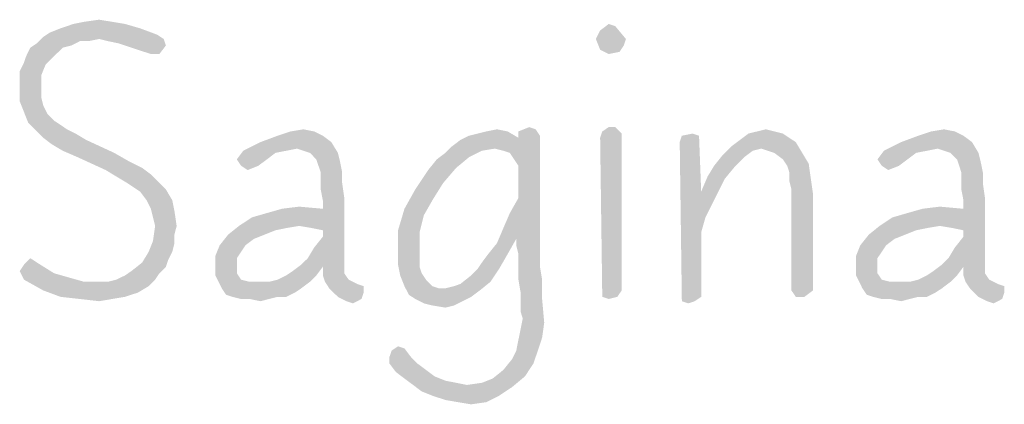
# Model space of a CAD drawing. Header units: inches. Extents: x -1.2 to 81.2, y -1.2 to 52.9.
# Tile 20 of 39: x 73.529 to 74.772, y 2.681 to 3.167. Entities that reach past the tile are written whole.
import ezdxf

# ---------------------------------------------------------------- set-up
doc = ezdxf.new("R2010")
doc.units = ezdxf.units.IN
doc.header["$LTSCALE"] = 4.4
doc.header["$MEASUREMENT"] = 0
doc.layers.get('0').update_dxf_attribs({"linetype": 'CONTINUOUS'})

msp = doc.modelspace()

# ---------------------------------------------------------------- linework, layer by layer
at = {"color": 2, "linetype": 'CONTINUOUS'}
for points in [[(73.6619, 3.1616), (73.5805, 3.1561), (73.5967, 3.1616)], [(73.5805, 3.1561), (73.6619, 3.1616), (73.6809, 3.1561)], [(73.6456, 3.1643), (73.5967, 3.1616), (73.6103, 3.1643)], [(73.5967, 3.1616), (73.6456, 3.1643), (73.6619, 3.1616)], [(73.6103, 3.1643), (73.6293, 3.167), (73.6456, 3.1643)], [(74.2565, 3.1426), (74.2619, 3.1534), (74.2809, 3.1589)], [(74.2565, 3.1426), (74.2809, 3.1589), (74.2945, 3.1426)], [(74.2809, 3.1589), (74.2619, 3.1534), (74.2728, 3.1616)], [(73.7026, 3.148), (73.5587, 3.1453), (73.5669, 3.1507)], [(73.6293, 3.1426), (73.5587, 3.1453), (73.7026, 3.148)], [(73.6809, 3.1561), (73.5669, 3.1507), (73.5805, 3.1561)], [(73.5669, 3.1507), (73.6809, 3.1561), (73.7026, 3.148)], [(73.6293, 3.1426), (73.7026, 3.148), (73.7108, 3.1426)], [(73.594, 3.1344), (73.5424, 3.1317), (73.5506, 3.1371)], [(73.5424, 3.1317), (73.594, 3.1344), (73.5832, 3.1317)], [(73.6293, 3.1426), (73.5506, 3.1371), (73.5587, 3.1453)], [(73.6293, 3.1426), (73.6049, 3.1399), (73.5506, 3.1371)], [(73.5506, 3.1371), (73.6049, 3.1399), (73.594, 3.1344)], [(73.6049, 3.1399), (73.6293, 3.1426), (73.6157, 3.1399)], [(73.7108, 3.1426), (73.6402, 3.1399), (73.6293, 3.1426)], [(73.6538, 3.1371), (73.6402, 3.1399), (73.7108, 3.1426)], [(73.6538, 3.1371), (73.7108, 3.1426), (73.7135, 3.1344)], [(73.7135, 3.1344), (73.67, 3.1317), (73.6538, 3.1371)], [(73.6863, 3.1263), (73.67, 3.1317), (73.7135, 3.1344)], [(73.6945, 3.1236), (73.6863, 3.1263), (73.7135, 3.1344)], [(73.6945, 3.1236), (73.7135, 3.1344), (73.7053, 3.1236)], [(74.2945, 3.1426), (74.2619, 3.129), (74.2565, 3.1426)], [(74.2945, 3.1426), (74.2918, 3.1344), (74.2619, 3.129)], [(74.2619, 3.129), (74.2918, 3.1344), (74.2863, 3.1263)], [(73.5832, 3.1317), (73.537, 3.1208), (73.5424, 3.1317)], [(73.537, 3.1208), (73.5832, 3.1317), (73.5723, 3.1208)], [(74.2863, 3.1263), (74.2728, 3.1236), (74.2619, 3.129)], [(73.5615, 3.11), (73.5289, 3.1018), (73.5343, 3.1127)], [(73.5289, 3.1018), (73.5615, 3.11), (73.556, 3.0964)], [(73.5723, 3.1208), (73.5343, 3.1127), (73.537, 3.1208)], [(73.5343, 3.1127), (73.5723, 3.1208), (73.5615, 3.11)], [(73.556, 3.0964), (73.5289, 3.0937), (73.5289, 3.1018)], [(73.5289, 3.0801), (73.5289, 3.0937), (73.556, 3.0964)], [(73.5289, 3.0801), (73.556, 3.0964), (73.556, 3.0801)], [(73.556, 3.0801), (73.556, 3.0693), (73.5289, 3.0638)], [(73.556, 3.0801), (73.5289, 3.0638), (73.5289, 3.0801)], [(73.5289, 3.0638), (73.556, 3.0693), (73.5587, 3.0584)], [(73.5587, 3.0584), (73.5343, 3.0503), (73.5289, 3.0638)], [(73.5343, 3.0503), (73.5587, 3.0584), (73.5642, 3.0475)], [(73.5642, 3.0475), (73.5397, 3.0367), (73.5343, 3.0503)], [(73.5642, 3.0475), (73.5723, 3.0394), (73.5397, 3.0367)], [(73.5397, 3.0367), (73.5723, 3.0394), (73.5805, 3.034)], [(73.5805, 3.034), (73.5506, 3.0258), (73.5397, 3.0367)], [(73.5805, 3.034), (73.5886, 3.0285), (73.5506, 3.0258)], [(73.5506, 3.0258), (73.5886, 3.0285), (73.5995, 3.0231)], [(73.5995, 3.0231), (73.5587, 3.0177), (73.5506, 3.0258)], [(73.5587, 3.0177), (73.5995, 3.0231), (73.613, 3.015)], [(73.9008, 3.0258), (73.8547, 3.0204), (73.871, 3.0258)], [(73.8547, 3.0204), (73.9008, 3.0258), (73.9117, 3.0204)], [(73.871, 3.0258), (73.8872, 3.0285), (73.9008, 3.0258)], [(74.0963, 3.0204), (74.1072, 3.0231), (74.1452, 3.0258)], [(74.0963, 3.0204), (74.1452, 3.0258), (74.1587, 3.0177)], [(74.1452, 3.0258), (74.1072, 3.0231), (74.118, 3.0258)], [(74.118, 3.0258), (74.1316, 3.0285), (74.1452, 3.0258)], [(74.1805, 3.0285), (74.1587, 3.0258), (74.1723, 3.0313)], [(74.1587, 3.0258), (74.1805, 3.0285), (74.1859, 3.0204)], [(74.1859, 3.0204), (74.1587, 3.0177), (74.1587, 3.0258)], [(74.2891, 3.0231), (74.2619, 3.0177), (74.2646, 3.0258)], [(74.2619, 3.0177), (74.2891, 3.0231), (74.2891, 2.8249)], [(74.2809, 3.0313), (74.2646, 3.0258), (74.2728, 3.0313)], [(74.2646, 3.0258), (74.2809, 3.0313), (74.2891, 3.0231)], [(74.3651, 3.0204), (74.3786, 3.0231), (74.3868, 3.0204)], [(74.4927, 3.0231), (74.5008, 3.0177), (74.4384, 3.015)], [(74.4927, 3.0231), (74.4384, 3.015), (74.4492, 3.0231)], [(74.4818, 3.0258), (74.4492, 3.0231), (74.4601, 3.0258)], [(74.4492, 3.0231), (74.4818, 3.0258), (74.4927, 3.0231)], [(74.4601, 3.0258), (74.471, 3.0285), (74.4818, 3.0258)], [(74.7099, 3.0258), (74.6637, 3.0204), (74.68, 3.0258)], [(74.6637, 3.0204), (74.7099, 3.0258), (74.7207, 3.0204)], [(74.68, 3.0258), (74.6963, 3.0285), (74.7099, 3.0258)], [(73.613, 3.015), (73.5696, 3.0095), (73.5587, 3.0177)], [(73.5832, 3.0014), (73.5696, 3.0095), (73.613, 3.015)], [(73.5832, 3.0014), (73.613, 3.015), (73.6483, 2.9987)], [(73.9225, 3.0123), (73.8791, 3.0041), (73.8112, 3.0014)], [(73.9225, 3.0123), (73.8112, 3.0014), (73.8329, 3.0123)], [(73.9117, 3.0204), (73.8329, 3.0123), (73.8547, 3.0204)], [(73.8329, 3.0123), (73.9117, 3.0204), (73.9225, 3.0123)], [(73.8954, 2.9987), (73.8791, 3.0041), (73.9225, 3.0123)], [(73.8954, 2.9987), (73.9225, 3.0123), (73.9307, 2.9987)], [(74.0746, 3.0068), (74.1587, 3.0177), (74.1859, 3.0204)], [(74.1289, 3.0041), (74.0746, 3.0068), (74.1859, 3.0204)], [(74.0746, 3.0068), (74.0854, 3.015), (74.1587, 3.0177)], [(74.1587, 3.0177), (74.0854, 3.015), (74.0963, 3.0204)], [(74.1397, 3.0014), (74.1289, 3.0041), (74.1859, 3.0204)], [(74.1479, 2.9987), (74.1397, 3.0014), (74.1859, 3.0204)], [(74.1533, 2.9905), (74.1479, 2.9987), (74.1859, 3.0204)], [(74.1587, 2.9824), (74.1533, 2.9905), (74.1859, 3.0204)], [(74.1587, 2.9417), (74.1587, 2.9824), (74.1859, 3.0204)], [(74.1587, 2.9417), (74.1859, 3.0204), (74.1859, 2.9091)], [(74.2891, 2.8249), (74.2646, 2.8168), (74.2619, 3.0177)], [(74.3868, 3.0204), (74.3624, 3.0123), (74.3651, 3.0204)], [(74.3624, 3.0123), (74.3868, 3.0204), (74.3895, 2.9498)], [(74.3895, 2.9498), (74.3651, 2.8113), (74.3624, 3.0123)], [(74.509, 3.0123), (74.4275, 3.0068), (74.4384, 3.015)], [(74.4655, 3.0041), (74.4275, 3.0068), (74.509, 3.0123)], [(74.4384, 3.015), (74.5008, 3.0177), (74.509, 3.0123)], [(74.4818, 2.9987), (74.4655, 3.0041), (74.509, 3.0123)], [(74.4818, 2.9987), (74.509, 3.0123), (74.5171, 2.9987)], [(74.7316, 3.0123), (74.6881, 3.0041), (74.6203, 3.0014)], [(74.7316, 3.0123), (74.6203, 3.0014), (74.642, 3.0123)], [(74.7207, 3.0204), (74.642, 3.0123), (74.6637, 3.0204)], [(74.642, 3.0123), (74.7207, 3.0204), (74.7316, 3.0123)], [(74.7044, 2.9987), (74.6881, 3.0041), (74.7316, 3.0123)], [(74.7044, 2.9987), (74.7316, 3.0123), (74.7397, 2.9987)], [(73.6483, 2.9987), (73.6022, 2.9932), (73.5832, 3.0014)], [(73.6022, 2.9932), (73.6483, 2.9987), (73.6673, 2.9878)], [(73.8655, 3.0014), (73.8519, 2.9987), (73.8031, 2.9905)], [(73.8655, 3.0014), (73.8031, 2.9905), (73.8112, 3.0014)], [(73.8031, 2.9905), (73.8519, 2.9987), (73.8411, 2.9905)], [(73.8112, 3.0014), (73.8791, 3.0041), (73.8655, 3.0014)], [(73.9307, 2.9987), (73.9035, 2.9905), (73.8954, 2.9987)], [(73.9035, 2.9905), (73.9307, 2.9987), (73.9334, 2.9878)], [(74.0963, 2.9932), (74.0556, 2.9905), (74.0664, 2.9987)], [(74.1289, 3.0041), (74.0664, 2.9987), (74.0746, 3.0068)], [(74.1289, 3.0041), (74.1126, 3.0014), (74.0664, 2.9987)], [(74.0664, 2.9987), (74.1126, 3.0014), (74.0963, 2.9932)], [(74.4655, 3.0041), (74.4167, 2.996), (74.4275, 3.0068)], [(74.4655, 3.0041), (74.4547, 3.0014), (74.4167, 2.996)], [(74.4167, 2.996), (74.4547, 3.0014), (74.4438, 2.9932)], [(74.5171, 2.9987), (74.4927, 2.9905), (74.4818, 2.9987)], [(74.4927, 2.9905), (74.5171, 2.9987), (74.5253, 2.9851)], [(74.6746, 3.0014), (74.661, 2.9987), (74.6121, 2.9905)], [(74.6746, 3.0014), (74.6121, 2.9905), (74.6203, 3.0014)], [(74.6121, 2.9905), (74.661, 2.9987), (74.6501, 2.9905)], [(74.6203, 3.0014), (74.6881, 3.0041), (74.6746, 3.0014)], [(74.7397, 2.9987), (74.7126, 2.9905), (74.7044, 2.9987)], [(74.7126, 2.9905), (74.7397, 2.9987), (74.7424, 2.9878)], [(73.6673, 2.9878), (73.6375, 2.977), (73.6022, 2.9932)], [(73.6673, 2.9878), (73.6836, 2.9797), (73.6375, 2.977)], [(73.8411, 2.9905), (73.8085, 2.9824), (73.8031, 2.9905)], [(73.8085, 2.9824), (73.8411, 2.9905), (73.8302, 2.9824)], [(73.9334, 2.9878), (73.9062, 2.9824), (73.9035, 2.9905)], [(73.909, 2.9742), (73.9062, 2.9824), (73.9334, 2.9878)], [(73.909, 2.9742), (73.9334, 2.9878), (73.9361, 2.9742)], [(74.08, 2.9797), (74.0447, 2.977), (74.0556, 2.9905)], [(74.0556, 2.9905), (74.0963, 2.9932), (74.08, 2.9797)], [(74.4438, 2.9932), (74.4058, 2.9824), (74.4167, 2.996)], [(74.4058, 2.9824), (74.4438, 2.9932), (74.4329, 2.9824)], [(74.5253, 2.9851), (74.4981, 2.9824), (74.4927, 2.9905)], [(74.5008, 2.9742), (74.4981, 2.9824), (74.5253, 2.9851)], [(74.5008, 2.9742), (74.5253, 2.9851), (74.528, 2.9661)], [(74.6501, 2.9905), (74.6176, 2.9824), (74.6121, 2.9905)], [(74.6176, 2.9824), (74.6501, 2.9905), (74.6393, 2.9824)], [(74.7424, 2.9878), (74.7153, 2.9824), (74.7126, 2.9905)], [(74.718, 2.9742), (74.7153, 2.9824), (74.7424, 2.9878)], [(74.718, 2.9742), (74.7424, 2.9878), (74.7452, 2.9742)], [(73.6375, 2.977), (73.6836, 2.9797), (73.6945, 2.9715)], [(73.6945, 2.9715), (73.651, 2.9688), (73.6375, 2.977)], [(73.8302, 2.9824), (73.8167, 2.977), (73.8085, 2.9824)], [(73.9361, 2.9742), (73.909, 2.9634), (73.909, 2.9742)], [(73.909, 2.9634), (73.9361, 2.9742), (73.9361, 2.9607)], [(74.0637, 2.9607), (74.0284, 2.9525), (74.0447, 2.977)], [(74.0447, 2.977), (74.08, 2.9797), (74.0637, 2.9607)], [(74.4329, 2.9824), (74.3976, 2.9688), (74.4058, 2.9824)], [(74.3976, 2.9688), (74.4329, 2.9824), (74.4194, 2.9661)], [(74.528, 2.9661), (74.5008, 2.9634), (74.5008, 2.9742)], [(74.6393, 2.9824), (74.6257, 2.977), (74.6176, 2.9824)], [(74.7452, 2.9742), (74.718, 2.9634), (74.718, 2.9742)], [(74.718, 2.9634), (74.7452, 2.9742), (74.7452, 2.9607)], [(73.651, 2.9688), (73.6945, 2.9715), (73.7026, 2.9634)], [(73.7026, 2.9634), (73.6646, 2.9607), (73.651, 2.9688)], [(73.6728, 2.9552), (73.6646, 2.9607), (73.7026, 2.9634)], [(73.6728, 2.9552), (73.7026, 2.9634), (73.7135, 2.9525)], [(73.9361, 2.9607), (73.909, 2.9525), (73.909, 2.9634)], [(73.909, 2.9525), (73.9361, 2.9607), (73.9388, 2.9417)], [(74.0284, 2.9525), (74.0637, 2.9607), (74.0501, 2.9389)], [(74.4194, 2.9661), (74.3895, 2.9498), (74.3976, 2.9688)], [(74.3895, 2.9498), (74.4194, 2.9661), (74.4112, 2.9498)], [(74.5035, 2.9525), (74.5008, 2.9634), (74.528, 2.9661)], [(74.5035, 2.9525), (74.528, 2.9661), (74.5307, 2.9471)], [(74.7452, 2.9607), (74.718, 2.9525), (74.718, 2.9634)], [(74.718, 2.9525), (74.7452, 2.9607), (74.7479, 2.9417)], [(73.7135, 2.9525), (73.6809, 2.9498), (73.6728, 2.9552)], [(73.6891, 2.9389), (73.6809, 2.9498), (73.7135, 2.9525)], [(73.6891, 2.9389), (73.7135, 2.9525), (73.7216, 2.9389)], [(73.9388, 2.9417), (73.9117, 2.9389), (73.909, 2.9525)], [(74.0501, 2.9389), (74.0148, 2.9281), (74.0284, 2.9525)], [(74.3895, 2.9498), (74.3895, 2.8982), (74.3651, 2.8113)], [(74.3895, 2.9498), (74.4112, 2.9498), (74.4031, 2.9335)], [(74.3895, 2.9498), (74.4031, 2.9335), (74.3949, 2.9172)], [(74.3895, 2.9498), (74.3949, 2.9172), (74.3895, 2.8982)], [(74.5307, 2.9471), (74.5035, 2.8249), (74.5035, 2.9525)], [(74.5035, 2.8249), (74.5307, 2.9471), (74.5307, 2.8249)], [(74.7479, 2.9417), (74.7207, 2.9389), (74.718, 2.9525)], [(73.7216, 2.9389), (73.6945, 2.9281), (73.6891, 2.9389)], [(73.6945, 2.9281), (73.7216, 2.9389), (73.7243, 2.9254)], [(73.8818, 2.9064), (73.9117, 2.9281), (73.9388, 2.9417)], [(73.8981, 2.9037), (73.8818, 2.9064), (73.9388, 2.9417)], [(73.9117, 2.9009), (73.8981, 2.9037), (73.9388, 2.9417)], [(73.9117, 2.9281), (73.9117, 2.9389), (73.9388, 2.9417)], [(73.9117, 2.8928), (73.9117, 2.9009), (73.9388, 2.9417)], [(73.9117, 2.8928), (73.9388, 2.9417), (73.9388, 2.8575)], [(74.0148, 2.9281), (74.0501, 2.9389), (74.0393, 2.9199)], [(74.1859, 2.9091), (74.1479, 2.9227), (74.1587, 2.9417)], [(74.6909, 2.9064), (74.7207, 2.9281), (74.7479, 2.9417)], [(74.7072, 2.9037), (74.6909, 2.9064), (74.7479, 2.9417)], [(74.7207, 2.9009), (74.7072, 2.9037), (74.7479, 2.9417)], [(74.7207, 2.9281), (74.7207, 2.9389), (74.7479, 2.9417)], [(74.7207, 2.8928), (74.7207, 2.9009), (74.7479, 2.9417)], [(74.7207, 2.8928), (74.7479, 2.9417), (74.7479, 2.8575)], [(73.7243, 2.9254), (73.6972, 2.9172), (73.6945, 2.9281)], [(73.6999, 2.9064), (73.6972, 2.9172), (73.7243, 2.9254)], [(73.6999, 2.9064), (73.7243, 2.9254), (73.7271, 2.9064)], [(73.8058, 2.9064), (73.8221, 2.9172), (73.9117, 2.9281)], [(73.8818, 2.9064), (73.8058, 2.9064), (73.9117, 2.9281)], [(73.8221, 2.9172), (73.8411, 2.9227), (73.9117, 2.9281)], [(73.9117, 2.9281), (73.8411, 2.9227), (73.8601, 2.9281)], [(73.8601, 2.9281), (73.8818, 2.9308), (73.9117, 2.9281)], [(74.0393, 2.9199), (74.0067, 2.9009), (74.0148, 2.9281)], [(74.1859, 2.9091), (74.1397, 2.9037), (74.1479, 2.9227)], [(74.6148, 2.9064), (74.6311, 2.9172), (74.7207, 2.9281)], [(74.6909, 2.9064), (74.6148, 2.9064), (74.7207, 2.9281)], [(74.6311, 2.9172), (74.6501, 2.9227), (74.7207, 2.9281)], [(74.7207, 2.9281), (74.6501, 2.9227), (74.6691, 2.9281)], [(74.6691, 2.9281), (74.6909, 2.9308), (74.7207, 2.9281)], [(74.0067, 2.9009), (74.0393, 2.9199), (74.0338, 2.8982)], [(73.7271, 2.9064), (73.7243, 2.8955), (73.6972, 2.8874)], [(73.7271, 2.9064), (73.6972, 2.8874), (73.6999, 2.9064)], [(73.8818, 2.9064), (73.8655, 2.9037), (73.7922, 2.8955)], [(73.8818, 2.9064), (73.7922, 2.8955), (73.8058, 2.9064)], [(73.8655, 2.9037), (73.8519, 2.9009), (73.7922, 2.8955)], [(73.7922, 2.8955), (73.8519, 2.9009), (73.8384, 2.8955)], [(74.0338, 2.8982), (74.0067, 2.8738), (74.0067, 2.9009)], [(74.0338, 2.8982), (74.0338, 2.8765), (74.0067, 2.8738)], [(74.156, 2.8901), (74.1316, 2.8846), (74.1397, 2.9037)], [(74.156, 2.8901), (74.1397, 2.9037), (74.1859, 2.9091)], [(74.156, 2.8901), (74.1859, 2.9091), (74.1859, 2.8901)], [(74.3895, 2.8982), (74.3895, 2.8168), (74.3651, 2.8113)], [(74.6909, 2.9064), (74.6746, 2.9037), (74.6013, 2.8955)], [(74.6909, 2.9064), (74.6013, 2.8955), (74.6148, 2.9064)], [(74.6746, 2.9037), (74.661, 2.9009), (74.6013, 2.8955)], [(74.6013, 2.8955), (74.661, 2.9009), (74.6474, 2.8955)], [(73.7243, 2.8846), (73.6918, 2.8738), (73.6972, 2.8874)], [(73.6972, 2.8874), (73.7243, 2.8955), (73.7243, 2.8846)], [(73.8384, 2.8955), (73.8248, 2.8901), (73.7814, 2.8819)], [(73.8384, 2.8955), (73.7814, 2.8819), (73.7922, 2.8955)], [(73.7814, 2.8819), (73.8248, 2.8901), (73.8139, 2.8819)], [(73.8927, 2.8656), (73.9008, 2.8792), (73.9117, 2.8928)], [(73.9388, 2.8575), (73.8927, 2.8656), (73.9117, 2.8928)], [(74.1207, 2.8711), (74.1316, 2.8846), (74.156, 2.8901)], [(74.1207, 2.8711), (74.156, 2.8901), (74.1452, 2.8711)], [(74.1859, 2.8901), (74.156, 2.8819), (74.156, 2.8901)], [(74.1587, 2.8711), (74.156, 2.8819), (74.1859, 2.8901)], [(74.1587, 2.8711), (74.1859, 2.8901), (74.1859, 2.8711)], [(74.6474, 2.8955), (74.6338, 2.8901), (74.5904, 2.8819)], [(74.6474, 2.8955), (74.5904, 2.8819), (74.6013, 2.8955)], [(74.5904, 2.8819), (74.6338, 2.8901), (74.623, 2.8819)], [(74.7017, 2.8656), (74.7099, 2.8792), (74.7207, 2.8928)], [(74.7479, 2.8575), (74.7017, 2.8656), (74.7207, 2.8928)], [(73.7216, 2.8738), (73.7162, 2.8629), (73.6836, 2.8602)], [(73.7216, 2.8738), (73.6836, 2.8602), (73.6918, 2.8738)], [(73.6918, 2.8738), (73.7243, 2.8846), (73.7216, 2.8738)], [(73.8139, 2.8819), (73.8085, 2.8738), (73.7759, 2.8684)], [(73.8139, 2.8819), (73.7759, 2.8684), (73.7814, 2.8819)], [(73.7759, 2.8684), (73.8085, 2.8738), (73.8031, 2.8656)], [(74.0067, 2.8738), (74.0338, 2.8765), (74.0338, 2.8656)], [(74.0338, 2.8656), (74.0067, 2.8575), (74.0067, 2.8738)], [(74.623, 2.8819), (74.6176, 2.8738), (74.585, 2.8684)], [(74.623, 2.8819), (74.585, 2.8684), (74.5904, 2.8819)], [(74.585, 2.8684), (74.6176, 2.8738), (74.6121, 2.8656)], [(73.5289, 2.8494), (73.5343, 2.8575), (73.5506, 2.8602)], [(73.5289, 2.8494), (73.5506, 2.8602), (73.5723, 2.8466)], [(73.5506, 2.8602), (73.5343, 2.8575), (73.5424, 2.8656)], [(73.7135, 2.8548), (73.67, 2.8494), (73.6836, 2.8602)], [(73.6836, 2.8602), (73.7162, 2.8629), (73.7135, 2.8548)], [(73.8031, 2.8656), (73.7759, 2.8521), (73.7759, 2.8684)], [(73.8031, 2.8656), (73.8031, 2.8548), (73.7759, 2.8521)], [(73.9388, 2.8575), (73.8845, 2.8575), (73.8927, 2.8656)], [(74.0067, 2.8575), (74.0338, 2.8656), (74.0338, 2.8548)], [(74.1072, 2.8521), (74.1126, 2.8602), (74.1452, 2.8711)], [(74.1072, 2.8521), (74.1452, 2.8711), (74.1343, 2.8521)], [(74.1452, 2.8711), (74.1126, 2.8602), (74.1207, 2.8711)], [(74.1859, 2.8711), (74.1587, 2.8575), (74.1587, 2.8711)], [(74.1587, 2.8575), (74.1859, 2.8711), (74.1859, 2.8548)], [(74.6121, 2.8656), (74.585, 2.8521), (74.585, 2.8684)], [(74.6121, 2.8656), (74.6121, 2.8548), (74.585, 2.8521)], [(74.7479, 2.8575), (74.6936, 2.8575), (74.7017, 2.8656)], [(73.5723, 2.8466), (73.5343, 2.8385), (73.5289, 2.8494)], [(73.7053, 2.8466), (73.6619, 2.8439), (73.67, 2.8494)], [(73.67, 2.8494), (73.7135, 2.8548), (73.7053, 2.8466)], [(73.7759, 2.8521), (73.8031, 2.8548), (73.8031, 2.8466)], [(73.8031, 2.8466), (73.7759, 2.8439), (73.7759, 2.8521)], [(73.8655, 2.8439), (73.8737, 2.8494), (73.9117, 2.8548)], [(73.8655, 2.8439), (73.9117, 2.8548), (73.9035, 2.8439)], [(73.9117, 2.8548), (73.8737, 2.8494), (73.8845, 2.8575)], [(73.8845, 2.8575), (73.9388, 2.8575), (73.9117, 2.8548)], [(73.9117, 2.8548), (73.9388, 2.8575), (73.9388, 2.8466)], [(73.9388, 2.8466), (73.9117, 2.8439), (73.9117, 2.8548)], [(74.0338, 2.8548), (74.0094, 2.8439), (74.0067, 2.8575)], [(74.0338, 2.8548), (74.0366, 2.8466), (74.0094, 2.8439)], [(74.1343, 2.8521), (74.099, 2.8439), (74.1072, 2.8521)], [(74.099, 2.8439), (74.1343, 2.8521), (74.1234, 2.8358)], [(74.1859, 2.8548), (74.1587, 2.8385), (74.1587, 2.8575)], [(74.1587, 2.8385), (74.1859, 2.8548), (74.1886, 2.8385)], [(74.585, 2.8521), (74.6121, 2.8548), (74.6121, 2.8466)], [(74.6121, 2.8466), (74.585, 2.8439), (74.585, 2.8521)], [(74.6746, 2.8439), (74.6827, 2.8494), (74.7207, 2.8548)], [(74.6746, 2.8439), (74.7207, 2.8548), (74.7126, 2.8439)], [(74.7207, 2.8548), (74.6827, 2.8494), (74.6936, 2.8575)], [(74.6936, 2.8575), (74.7479, 2.8575), (74.7207, 2.8548)], [(74.7207, 2.8548), (74.7479, 2.8575), (74.7479, 2.8466)], [(74.7479, 2.8466), (74.7207, 2.8439), (74.7207, 2.8548)], [(73.5723, 2.8466), (73.5913, 2.8412), (73.5343, 2.8385)], [(73.5343, 2.8385), (73.5913, 2.8412), (73.6103, 2.8358)], [(73.6103, 2.8358), (73.5587, 2.8249), (73.5343, 2.8385)], [(73.6402, 2.8358), (73.6918, 2.8303), (73.5587, 2.8249)], [(73.6293, 2.8358), (73.6402, 2.8358), (73.5587, 2.8249)], [(73.6103, 2.8358), (73.6293, 2.8358), (73.5587, 2.8249)], [(73.6999, 2.8385), (73.6402, 2.8358), (73.651, 2.8385)], [(73.6402, 2.8358), (73.6999, 2.8385), (73.6918, 2.8303)], [(73.651, 2.8385), (73.6619, 2.8439), (73.7053, 2.8466)], [(73.651, 2.8385), (73.7053, 2.8466), (73.6999, 2.8385)], [(73.7759, 2.8439), (73.8031, 2.8466), (73.8085, 2.8385)], [(73.8085, 2.8385), (73.7841, 2.8276), (73.7759, 2.8439)], [(73.8085, 2.8385), (73.8194, 2.8358), (73.7841, 2.8276)], [(73.8438, 2.8358), (73.8954, 2.8358), (73.7841, 2.8276)], [(73.8329, 2.8358), (73.8438, 2.8358), (73.7841, 2.8276)], [(73.8194, 2.8358), (73.8329, 2.8358), (73.7841, 2.8276)], [(73.7841, 2.8276), (73.8954, 2.8358), (73.8845, 2.8276)], [(73.8438, 2.8358), (73.8547, 2.8385), (73.9035, 2.8439)], [(73.8438, 2.8358), (73.9035, 2.8439), (73.8954, 2.8358)], [(73.9035, 2.8439), (73.8547, 2.8385), (73.8655, 2.8439)], [(73.9117, 2.8439), (73.9388, 2.8466), (73.9443, 2.8385)], [(73.9443, 2.8385), (73.9144, 2.8358), (73.9117, 2.8439)], [(73.9144, 2.8358), (73.9443, 2.8385), (73.9551, 2.8331)], [(73.9551, 2.8331), (73.9198, 2.8276), (73.9144, 2.8358)], [(74.0094, 2.8439), (74.0366, 2.8466), (74.042, 2.8385)], [(74.042, 2.8385), (74.0148, 2.8303), (74.0094, 2.8439)], [(74.0148, 2.8303), (74.042, 2.8385), (74.0501, 2.8303)], [(74.0664, 2.8276), (74.0773, 2.8303), (74.1234, 2.8358)], [(74.0664, 2.8276), (74.1234, 2.8358), (74.1099, 2.8249)], [(74.0773, 2.8303), (74.0854, 2.8331), (74.1234, 2.8358)], [(74.1234, 2.8358), (74.0854, 2.8331), (74.099, 2.8439)], [(74.1886, 2.8385), (74.1615, 2.8222), (74.1587, 2.8385)], [(74.1615, 2.8222), (74.1886, 2.8385), (74.1886, 2.8141)], [(74.585, 2.8439), (74.6121, 2.8466), (74.6176, 2.8385)], [(74.6176, 2.8385), (74.5931, 2.8276), (74.585, 2.8439)], [(74.6176, 2.8385), (74.6284, 2.8358), (74.5931, 2.8276)], [(74.6529, 2.8358), (74.7044, 2.8358), (74.5931, 2.8276)], [(74.642, 2.8358), (74.6529, 2.8358), (74.5931, 2.8276)], [(74.6284, 2.8358), (74.642, 2.8358), (74.5931, 2.8276)], [(74.5931, 2.8276), (74.7044, 2.8358), (74.6936, 2.8276)], [(74.6529, 2.8358), (74.6637, 2.8385), (74.7126, 2.8439)], [(74.6529, 2.8358), (74.7126, 2.8439), (74.7044, 2.8358)], [(74.7126, 2.8439), (74.6637, 2.8385), (74.6746, 2.8439)], [(74.7207, 2.8439), (74.7479, 2.8466), (74.7533, 2.8385)], [(74.7533, 2.8385), (74.7234, 2.8358), (74.7207, 2.8439)], [(74.7234, 2.8358), (74.7533, 2.8385), (74.7642, 2.8331)], [(74.7642, 2.8331), (74.7289, 2.8276), (74.7234, 2.8358)], [(73.5587, 2.8249), (73.6918, 2.8303), (73.6782, 2.8222)], [(73.6782, 2.8222), (73.5805, 2.8168), (73.5587, 2.8249)], [(73.8845, 2.8276), (73.7895, 2.8195), (73.7841, 2.8276)], [(73.8845, 2.8276), (73.8764, 2.8222), (73.7895, 2.8195)], [(73.9551, 2.8331), (73.9633, 2.8303), (73.9198, 2.8276)], [(73.9198, 2.8276), (73.9633, 2.8303), (73.9633, 2.8222)], [(73.9633, 2.8222), (73.9307, 2.8168), (73.9198, 2.8276)], [(74.0501, 2.8303), (74.0203, 2.8195), (74.0148, 2.8303)], [(74.0501, 2.8303), (74.0583, 2.8276), (74.0203, 2.8195)], [(74.0664, 2.8276), (74.1099, 2.8249), (74.0203, 2.8195)], [(74.0583, 2.8276), (74.0664, 2.8276), (74.0203, 2.8195)], [(74.0203, 2.8195), (74.1099, 2.8249), (74.099, 2.8168)], [(74.2646, 2.8168), (74.2891, 2.8249), (74.2836, 2.8168)], [(74.5307, 2.8249), (74.509, 2.8168), (74.5035, 2.8249)], [(74.509, 2.8168), (74.5307, 2.8249), (74.5198, 2.8168)], [(74.6936, 2.8276), (74.5986, 2.8195), (74.5931, 2.8276)], [(74.6936, 2.8276), (74.6854, 2.8222), (74.5986, 2.8195)], [(74.7642, 2.8331), (74.7723, 2.8303), (74.7289, 2.8276)], [(74.7289, 2.8276), (74.7723, 2.8303), (74.7723, 2.8222)], [(74.7723, 2.8222), (74.7397, 2.8168), (74.7289, 2.8276)], [(73.5805, 2.8168), (73.6782, 2.8222), (73.6619, 2.8168)], [(73.6619, 2.8168), (73.6049, 2.8141), (73.5805, 2.8168)], [(73.6049, 2.8141), (73.6619, 2.8168), (73.6456, 2.8141)], [(73.6456, 2.8141), (73.6293, 2.8113), (73.6049, 2.8141)], [(73.7976, 2.8168), (73.7895, 2.8195), (73.8764, 2.8222)], [(73.8547, 2.8168), (73.7976, 2.8168), (73.8764, 2.8222)], [(73.8547, 2.8168), (73.8085, 2.8141), (73.7976, 2.8168)], [(73.8194, 2.8141), (73.8085, 2.8141), (73.8547, 2.8168)], [(73.8194, 2.8141), (73.8547, 2.8168), (73.8438, 2.8141)], [(73.8438, 2.8141), (73.8329, 2.8113), (73.8194, 2.8141)], [(73.8547, 2.8168), (73.8764, 2.8222), (73.8655, 2.8168)], [(73.9307, 2.8168), (73.9633, 2.8222), (73.9605, 2.8141)], [(73.9605, 2.8141), (73.9415, 2.8113), (73.9307, 2.8168)], [(73.9415, 2.8113), (73.9605, 2.8141), (73.9497, 2.8086)], [(74.099, 2.8168), (74.0284, 2.8141), (74.0203, 2.8195)], [(74.0284, 2.8141), (74.099, 2.8168), (74.0881, 2.8113)], [(74.0881, 2.8113), (74.0393, 2.8086), (74.0284, 2.8141)], [(74.0501, 2.8059), (74.0393, 2.8086), (74.0881, 2.8113)], [(74.0501, 2.8059), (74.0881, 2.8113), (74.0773, 2.8059)], [(74.1886, 2.8141), (74.1615, 2.8086), (74.1615, 2.8222)], [(74.1615, 2.7978), (74.1615, 2.8086), (74.1886, 2.8141)], [(74.1642, 2.7896), (74.1615, 2.7978), (74.1886, 2.8141)], [(74.1642, 2.7896), (74.1886, 2.8141), (74.1913, 2.7842)], [(74.2836, 2.8168), (74.2728, 2.8141), (74.2646, 2.8168)], [(74.3651, 2.8113), (74.3895, 2.8168), (74.3814, 2.8113)], [(74.3814, 2.8113), (74.3732, 2.8086), (74.3651, 2.8113)], [(74.6067, 2.8168), (74.5986, 2.8195), (74.6854, 2.8222)], [(74.6637, 2.8168), (74.6067, 2.8168), (74.6854, 2.8222)], [(74.6637, 2.8168), (74.6176, 2.8141), (74.6067, 2.8168)], [(74.6284, 2.8141), (74.6176, 2.8141), (74.6637, 2.8168)], [(74.6284, 2.8141), (74.6637, 2.8168), (74.6529, 2.8141)], [(74.6529, 2.8141), (74.642, 2.8113), (74.6284, 2.8141)], [(74.6637, 2.8168), (74.6854, 2.8222), (74.6746, 2.8168)], [(74.7397, 2.8168), (74.7723, 2.8222), (74.7696, 2.8141)], [(74.7696, 2.8141), (74.7506, 2.8113), (74.7397, 2.8168)], [(74.7506, 2.8113), (74.7696, 2.8141), (74.7587, 2.8086)], [(74.0773, 2.8059), (74.0664, 2.8032), (74.0501, 2.8059)], [(74.1913, 2.7842), (74.1615, 2.7761), (74.1642, 2.7896)], [(74.1886, 2.7652), (74.1587, 2.7625), (74.1615, 2.7761)], [(74.1615, 2.7761), (74.1913, 2.7842), (74.1886, 2.7652)], [(74.156, 2.7489), (74.1587, 2.7625), (74.1886, 2.7652)], [(74.156, 2.7489), (74.1886, 2.7652), (74.1832, 2.7489)], [(73.9958, 2.7408), (73.9986, 2.7489), (74.0148, 2.7516)], [(73.9958, 2.7408), (74.0148, 2.7516), (74.023, 2.7408)], [(74.0148, 2.7516), (73.9986, 2.7489), (74.0067, 2.7543)], [(74.1832, 2.7489), (74.1506, 2.738), (74.156, 2.7489)], [(74.1506, 2.738), (74.1832, 2.7489), (74.1777, 2.7326)], [(74.023, 2.7408), (73.9958, 2.7326), (73.9958, 2.7408)], [(73.9958, 2.7326), (74.023, 2.7408), (74.0311, 2.7326)], [(74.1777, 2.7326), (74.1397, 2.7245), (74.1506, 2.738)], [(74.0311, 2.7326), (74.004, 2.7218), (73.9958, 2.7326)], [(74.0311, 2.7326), (74.042, 2.7245), (74.004, 2.7218)], [(74.004, 2.7218), (74.042, 2.7245), (74.0529, 2.7163)], [(74.1669, 2.7163), (74.1262, 2.7136), (74.1397, 2.7245)], [(74.1397, 2.7245), (74.1777, 2.7326), (74.1669, 2.7163)], [(74.0529, 2.7163), (74.0148, 2.7136), (74.004, 2.7218)], [(74.0148, 2.7136), (74.0529, 2.7163), (74.0664, 2.7109)], [(74.0664, 2.7109), (74.0257, 2.7055), (74.0148, 2.7136)], [(74.0664, 2.7109), (74.08, 2.7082), (74.0257, 2.7055)], [(74.1126, 2.7082), (74.1262, 2.7136), (74.1669, 2.7163)], [(74.1126, 2.7082), (74.1669, 2.7163), (74.1506, 2.7027)], [(74.0257, 2.7055), (74.08, 2.7082), (74.0936, 2.7055)], [(74.0936, 2.7055), (74.0366, 2.6973), (74.0257, 2.7055)], [(74.0936, 2.7055), (74.1506, 2.7027), (74.0366, 2.6973)], [(74.0501, 2.6919), (74.0366, 2.6973), (74.1506, 2.7027)], [(74.0501, 2.6919), (74.1506, 2.7027), (74.1343, 2.6919)], [(74.1506, 2.7027), (74.0936, 2.7055), (74.1126, 2.7082)], [(74.1343, 2.6919), (74.0664, 2.6865), (74.0501, 2.6919)], [(74.0827, 2.6837), (74.0664, 2.6865), (74.1343, 2.6919)], [(74.0827, 2.6837), (74.1343, 2.6919), (74.118, 2.6837)], [(74.118, 2.6837), (74.099, 2.681), (74.0827, 2.6837)]]:
    msp.add_solid(points, dxfattribs=at)

doc.saveas('drawing.dxf')
